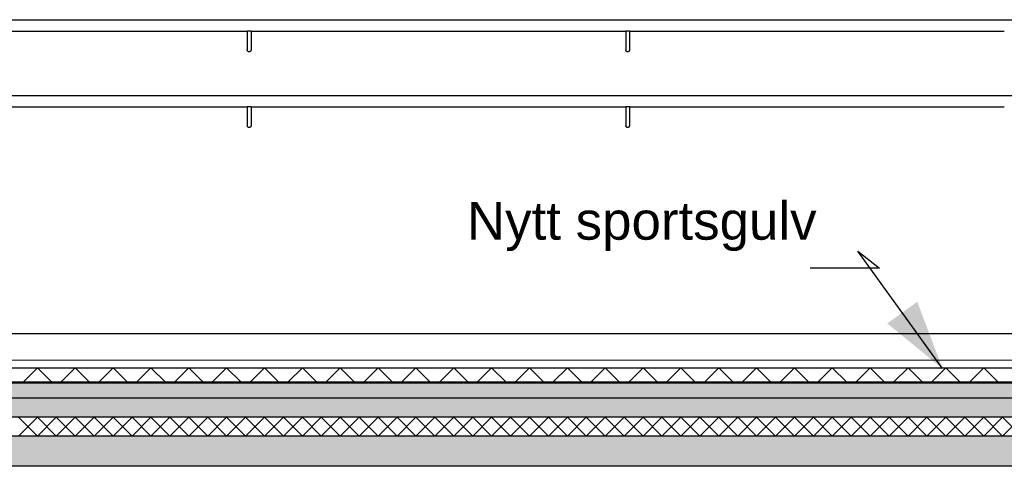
# Model space of a CAD drawing. Header units: millimetres. Extents: x -82116 to -57126, y -2070 to 13065.
# Tile 25 of 74: x -73947 to -71346, y 3540 to 4720. Entities that reach past the tile are written whole.
import ezdxf

# ---------------------------------------------------------------- set-up
doc = ezdxf.new("R2010")
doc.units = ezdxf.units.MM
doc.header["$LTSCALE"] = 0.5
doc.header["$MEASUREMENT"] = 0
doc.linetypes.add('PLINE', pattern=[0])
for name, color, linetype in [('252- Gulv på grunn_ bunnplate', 7, 'Continuous'), ('252- Gulv på grunn_ bunnplate (Skravur)', 7, 'Continuous'), ('253- Oppforet gulv_ påstøp (Skravur)(Nye konstruksjoner)', 7, 'Continuous'), ('253- Oppforet gulv_ påstøp(Nye konstruksjoner)', 7, 'Continuous'), ('27-- Fast inventar(Nye konstruksjoner)', 7, 'Continuous'), ('287- Andre rekkverk_ håndlister og fendere(Nye konstruksjoner)', 7, 'Continuous'), ('832- Tekst bygning(Nye konstruksjoner)', 7, 'Continuous')]:
    doc.layers.add(name, color=color, linetype=linetype)
doc.layers.add('255- Gulvoverflate(Nye konstruksjoner)', color=7, linetype='Continuous', lineweight=0)
doc.styles.add('GENERATED_STYLE_3', font='arial.ttf')
doc.dimstyles.new('GENERATED_STYLE__2', dxfattribs={"dimtxt": 0.18, "dimasz": 182.4, "dimexe": 0.18, "dimexo": 0.0625, "dimgap": 0, "dimtad": 0, "dimtih": 1, "dimtoh": 1, "dimdec": 4, "dimzin": 0, "dimdsep": 46, "dimcen": 0.09, "dimadec": 0, "dimazin": 0, "dimtfac": 1, "dimtdec": 4, "dimtmove": 0, "dimatfit": 3, "dimldrblk": 'ARROWHEAD_5', "dimfxl": 1, "dimtolj": 1, "dimtzin": 0, "dimarcsym": 0})
pattern_1 = [(0, (0, 0), (0, 311.7692), [30, -150]), (0, (90, 155.9), (0, 311.7692), [30, -150]), (60, (0, 0), (-270, 155.8846), [30, -150]), (60, (180, 0), (-270, 155.8846), [30, -150]), (120, (30, 0), (270, 155.8846), [30, -150]), (120, (210, 0), (270, 155.8846), [30, -150]), (0, (0, 30), (0, 60.000002), [0, -60, 0, -90.000004]), (45, (30, 30), (-42.42641, 42.42641), [0, -45, 0, -75.000003])]

# ---------------------------------------------------------------- blocks, each defined once
blk = doc.blocks.new('*X9')
at = {"layer": '252- Gulv på grunn_ bunnplate (Skravur)', "linetype": 'PLINE'}
for p, q in [((-73950, 3620), (-73900, 3670)), ((-73900, 3620), (-73950, 3670)), ((-73900, 3620), (-73850, 3670)), ((-73850, 3620), (-73900, 3670)), ((-73850, 3620), (-73800, 3670)), ((-73800, 3620), (-73850, 3670)), ((-73800, 3620), (-73750, 3670)), ((-73750, 3620), (-73800, 3670)), ((-73750, 3620), (-73700, 3670)), ((-73700, 3620), (-73750, 3670)), ((-73700, 3620), (-73650, 3670)), ((-73650, 3620), (-73700, 3670)), ((-73650, 3620), (-73600, 3670)), ((-73600, 3620), (-73650, 3670)), ((-73600, 3620), (-73550, 3670)), ((-73550, 3620), (-73600, 3670)), ((-73550, 3620), (-73500, 3670)), ((-73500, 3620), (-73550, 3670)), ((-73500, 3620), (-73450, 3670)), ((-73450, 3620), (-73500, 3670)), ((-73450, 3620), (-73400, 3670)), ((-73400, 3620), (-73450, 3670)), ((-73400, 3620), (-73350, 3670)), ((-73350, 3620), (-73400, 3670)), ((-73350, 3620), (-73300, 3670)), ((-73300, 3620), (-73350, 3670)), ((-73300, 3620), (-73250, 3670)), ((-73250, 3620), (-73300, 3670)), ((-73250, 3620), (-73200, 3670)), ((-73200, 3620), (-73250, 3670)), ((-73200, 3620), (-73150, 3670)), ((-73150, 3620), (-73200, 3670)), ((-73150, 3620), (-73100, 3670)), ((-73100, 3620), (-73150, 3670)), ((-73100, 3620), (-73050, 3670)), ((-73050, 3620), (-73100, 3670)), ((-73050, 3620), (-73000, 3670)), ((-73000, 3620), (-73050, 3670)), ((-73000, 3620), (-72950, 3670)), ((-72950, 3620), (-73000, 3670)), ((-72950, 3620), (-72900, 3670)), ((-72900, 3620), (-72950, 3670)), ((-72900, 3620), (-72850, 3670)), ((-72850, 3620), (-72900, 3670)), ((-72850, 3620), (-72800, 3670)), ((-72800, 3620), (-72850, 3670)), ((-72800, 3620), (-72750, 3670)), ((-72750, 3620), (-72800, 3670)), ((-72750, 3620), (-72700, 3670)), ((-72700, 3620), (-72750, 3670)), ((-72700, 3620), (-72650, 3670)), ((-72650, 3620), (-72700, 3670)), ((-72650, 3620), (-72600, 3670)), ((-72600, 3620), (-72650, 3670)), ((-72600, 3620), (-72550, 3670)), ((-72550, 3620), (-72600, 3670)), ((-72550, 3620), (-72500, 3670)), ((-72500, 3620), (-72550, 3670)), ((-72500, 3620), (-72450, 3670)), ((-72450, 3620), (-72500, 3670)), ((-72450, 3620), (-72400, 3670)), ((-72400, 3620), (-72450, 3670)), ((-72400, 3620), (-72350, 3670)), ((-72350, 3620), (-72400, 3670)), ((-72350, 3620), (-72300, 3670)), ((-72300, 3620), (-72350, 3670)), ((-72300, 3620), (-72250, 3670)), ((-72250, 3620), (-72300, 3670)), ((-72250, 3620), (-72200, 3670)), ((-72200, 3620), (-72250, 3670)), ((-72200, 3620), (-72150, 3670)), ((-72150, 3620), (-72200, 3670)), ((-72150, 3620), (-72100, 3670)), ((-72100, 3620), (-72150, 3670)), ((-72100, 3620), (-72050, 3670)), ((-72050, 3620), (-72100, 3670)), ((-72050, 3620), (-72000, 3670)), ((-72000, 3620), (-72050, 3670)), ((-72000, 3620), (-71950, 3670)), ((-71950, 3620), (-72000, 3670)), ((-71950, 3620), (-71900, 3670)), ((-71900, 3620), (-71950, 3670)), ((-71900, 3620), (-71850, 3670)), ((-71850, 3620), (-71900, 3670)), ((-71850, 3620), (-71800, 3670)), ((-71800, 3620), (-71850, 3670)), ((-71800, 3620), (-71750, 3670)), ((-71750, 3620), (-71800, 3670)), ((-71750, 3620), (-71700, 3670)), ((-71700, 3620), (-71750, 3670)), ((-71700, 3620), (-71650, 3670)), ((-71650, 3620), (-71700, 3670)), ((-71650, 3620), (-71600, 3670)), ((-71600, 3620), (-71650, 3670)), ((-71600, 3620), (-71550, 3670)), ((-71550, 3620), (-71600, 3670)), ((-71550, 3620), (-71500, 3670)), ((-71500, 3620), (-71550, 3670)), ((-71500, 3620), (-71450, 3670)), ((-71450, 3620), (-71500, 3670)), ((-71450, 3620), (-71400, 3670)), ((-71400, 3620), (-71450, 3670)), ((-71400, 3620), (-71350, 3670)), ((-71350, 3620), (-71400, 3670)), ((-71350, 3620), (-71300, 3670)), ((-71300, 3620), (-71350, 3670))]:
    blk.add_line(p, q, dxfattribs=at)
blk = doc.blocks.new('*X35')
at = {"layer": '253- Oppforet gulv_ påstøp (Skravur)(Nye konstruksjoner)', "linetype": 'PLINE'}
for p, q in [((-73938, 3762), (-73900, 3800)), ((-73862, 3762), (-73900, 3800)), ((-73838, 3762), (-73800, 3800)), ((-73762, 3762), (-73800, 3800)), ((-73738, 3762), (-73700, 3800)), ((-73662, 3762), (-73700, 3800)), ((-73638, 3762), (-73600, 3800)), ((-73562, 3762), (-73600, 3800)), ((-73538, 3762), (-73500, 3800)), ((-73462, 3762), (-73500, 3800)), ((-73438, 3762), (-73400, 3800)), ((-73362, 3762), (-73400, 3800)), ((-73338, 3762), (-73300, 3800)), ((-73262, 3762), (-73300, 3800)), ((-73238, 3762), (-73200, 3800)), ((-73162, 3762), (-73200, 3800)), ((-73138, 3762), (-73100, 3800)), ((-73062, 3762), (-73100, 3800)), ((-73038, 3762), (-73000, 3800)), ((-72962, 3762), (-73000, 3800)), ((-72938, 3762), (-72900, 3800)), ((-72862, 3762), (-72900, 3800)), ((-72838, 3762), (-72800, 3800)), ((-72762, 3762), (-72800, 3800)), ((-72738, 3762), (-72700, 3800)), ((-72662, 3762), (-72700, 3800)), ((-72638, 3762), (-72600, 3800)), ((-72562, 3762), (-72600, 3800)), ((-72538, 3762), (-72500, 3800)), ((-72462, 3762), (-72500, 3800)), ((-72438, 3762), (-72400, 3800)), ((-72362, 3762), (-72400, 3800)), ((-72338, 3762), (-72300, 3800)), ((-72262, 3762), (-72300, 3800)), ((-72238, 3762), (-72200, 3800)), ((-72162, 3762), (-72200, 3800)), ((-72138, 3762), (-72100, 3800)), ((-72062, 3762), (-72100, 3800)), ((-72038, 3762), (-72000, 3800)), ((-71962, 3762), (-72000, 3800)), ((-71938, 3762), (-71900, 3800)), ((-71862, 3762), (-71900, 3800)), ((-71838, 3762), (-71800, 3800)), ((-71762, 3762), (-71800, 3800)), ((-71738, 3762), (-71700, 3800)), ((-71662, 3762), (-71700, 3800)), ((-71638, 3762), (-71600, 3800)), ((-71562, 3762), (-71600, 3800)), ((-71538, 3762), (-71500, 3800)), ((-71462, 3762), (-71500, 3800)), ((-71438, 3762), (-71400, 3800)), ((-71362, 3762), (-71400, 3800))]:
    blk.add_line(p, q, dxfattribs=at)
blk = doc.blocks.new('ARROWHEAD_5')
at = {"linetype": 'Continuous'}
blk.add_hatch(color=256, dxfattribs=at).paths.add_polyline_path([(-1, 0.2679), (0, 0), (-1, -0.2679)])
blk.add_line((0, 0), (-1, 0), dxfattribs=at)

msp = doc.modelspace()

# ---------------------------------------------------------------- hatches: boundary and pattern name
at = {"layer": '252- Gulv på grunn_ bunnplate (Skravur)', "linetype": 'Continuous'}
h = msp.add_hatch(dxfattribs=at)
h.set_pattern_fill('Betong_strukturell', color=256, style=0, pattern_type=2)
h.set_pattern_definition(pattern_1)
h.paths.add_polyline_path([(-77673.2, 3720), (-77673.2, 3670), (-68938.2, 3670), (-68938.2, 3720)])
h = msp.add_hatch(dxfattribs=at)
h.set_pattern_fill('Betong_strukturell', color=256, style=0, pattern_type=2)
h.set_pattern_definition(pattern_1)
h.paths.add_polyline_path([(-77588.2, 3540), (-68938.2, 3540), (-68938.2, 3620), (-77588.2, 3620)])
at = {"layer": '253- Oppforet gulv_ påstøp (Skravur)(Nye konstruksjoner)', "linetype": 'Continuous'}
h = msp.add_hatch(dxfattribs=at)
h.set_pattern_fill('Linjer_200_mm', color=256, style=0, pattern_type=2)
h.set_pattern_definition([(0, (0, 0), (0, 200), [])])
h.paths.add_polyline_path([(-77653.7, 3800), (-68938.2, 3800), (-68938.2, 3820), (-77653.7, 3820)])
msp.add_hatch(color=256, dxfattribs=at).paths.add_polyline_path([(-68938.2, 3762), (-77653.7, 3762), (-77653.7, 3760), (-68938.2, 3760)])
h = msp.add_hatch(dxfattribs=at)
h.set_pattern_fill('Betong_lett', color=256, style=0, pattern_type=2)
h.set_pattern_definition([(0, (0, 0), (0, 389.7114), [24.375, -200.625]), (0, (112.5, 194.86), (0, 389.7114), [24.375, -200.625]), (60, (0, 0), (-337.5, 194.8557), [24.375, -200.625]), (60, (225, 0), (-337.5, 194.8557), [24.375, -200.625]), (120, (24.37, 0), (337.5, 194.8557), [24.375, -200.625]), (120, (249.38, 0), (337.5, 194.8557), [24.375, -200.625]), (0, (0, 37.5), (0, 75), [0, -75, 0, -112.5]), (45, (37.5, 37.5), (-53.03301, 53.03301), [0, -56.25, 0, -93.75])])
h.paths.add_polyline_path([(-77653.7, 3760), (-77653.7, 3720), (-68938.2, 3720), (-68938.2, 3760)])

# ---------------------------------------------------------------- linework, layer by layer
at = {"layer": '252- Gulv på grunn_ bunnplate', "linetype": 'PLINE'}
for p, q in [((-68938.2, 3720), (-77653.7, 3720)), ((-68938.2, 3670), (-77588.2, 3670)), ((-68938.2, 3620), (-77588.2, 3620)), ((-68938.2, 3540), (-77588.2, 3540))]:
    msp.add_line(p, q, dxfattribs=at)
at = {"layer": '253- Oppforet gulv_ påstøp(Nye konstruksjoner)', "linetype": 'PLINE'}
for p, q in [((-68938.2, 3762), (-77653.7, 3762)), ((-68938.2, 3760), (-77653.7, 3760))]:
    msp.add_line(p, q, dxfattribs=at)
at = {"layer": '255- Gulvoverflate(Nye konstruksjoner)', "linetype": 'PLINE'}
for p, q in [((-68938.2, 3800), (-77653.7, 3800)), ((-68938.2, 3820), (-77605.7, 3820))]:
    msp.add_line(p, q, dxfattribs=at)
at = {"layer": '27-- Fast inventar(Nye konstruksjoner)', "linetype": 'PLINE'}
msp.add_line((-68938.2, 3890), (-77605.7, 3890), dxfattribs=at)
at = {"layer": '287- Andre rekkverk_ håndlister og fendere(Nye konstruksjoner)', "linetype": 'PLINE'}
for p, q in [((-77605.7, 4720), (-69018.2, 4720)), ((-74335.7, 4690), (-73345.7, 4690)), ((-73345.6, 4690), (-73345.7, 4690)), ((-73345.7, 4690), (-73345.7, 4670)), ((-73345.4, 4690), (-73345.6, 4690)), ((-73345, 4690), (-73345.4, 4690)), ((-73344.5, 4690), (-73345, 4690)), ((-73343.9, 4690), (-73344.5, 4690)), ((-73343.2, 4690), (-73343.9, 4690)), ((-73342.4, 4690), (-73343.2, 4690)), ((-73341.5, 4690), (-73342.4, 4690)), ((-73340.7, 4690), (-73341.5, 4690)), ((-73339.8, 4690), (-73340.7, 4690)), ((-73338.9, 4690), (-73339.8, 4690)), ((-73338.2, 4690), (-73338.9, 4690)), ((-73337.4, 4690), (-73338.2, 4690)), ((-73336.8, 4690), (-73337.4, 4690)), ((-73336.3, 4690), (-73336.8, 4690)), ((-73336, 4690), (-73336.3, 4690)), ((-73335.7, 4690), (-73336, 4690)), ((-73335.7, 4690), (-73335.7, 4690)), ((-73335.7, 4690), (-73335.7, 4670)), ((-73335.7, 4690), (-72345.7, 4690)), ((-72345.6, 4690), (-72345.7, 4690)), ((-72345.7, 4690), (-72345.7, 4670)), ((-72345.4, 4690), (-72345.6, 4690)), ((-72345, 4690), (-72345.4, 4690)), ((-72344.5, 4690), (-72345, 4690)), ((-72343.9, 4690), (-72344.5, 4690)), ((-72343.2, 4690), (-72343.9, 4690)), ((-72342.4, 4690), (-72343.2, 4690)), ((-72341.5, 4690), (-72342.4, 4690)), ((-72340.7, 4690), (-72341.5, 4690)), ((-72339.8, 4690), (-72340.7, 4690)), ((-72338.9, 4690), (-72339.8, 4690)), ((-72338.2, 4690), (-72338.9, 4690)), ((-72337.4, 4690), (-72338.2, 4690)), ((-72336.8, 4690), (-72337.4, 4690)), ((-72336.3, 4690), (-72336.8, 4690)), ((-72336, 4690), (-72336.3, 4690)), ((-72335.7, 4690), (-72336, 4690)), ((-72335.7, 4690), (-72335.7, 4690)), ((-72335.7, 4690), (-72335.7, 4670)), ((-72335.7, 4690), (-71345.7, 4690)), ((-73345.7, 4670), (-73345.7, 4664.8)), ((-73345.7, 4664.8), (-73345.7, 4659.7)), ((-73345.7, 4659.7), (-73345.7, 4655)), ((-73335.7, 4670), (-73335.7, 4664.8)), ((-73335.7, 4664.8), (-73335.7, 4659.7)), ((-73335.7, 4659.7), (-73335.7, 4655)), ((-72345.7, 4670), (-72345.7, 4664.8)), ((-72345.7, 4664.8), (-72345.7, 4659.7)), ((-72345.7, 4659.7), (-72345.7, 4655)), ((-72335.7, 4670), (-72335.7, 4664.8)), ((-72335.7, 4664.8), (-72335.7, 4659.7)), ((-72335.7, 4659.7), (-72335.7, 4655)), ((-73345.7, 4655), (-73345.7, 4650.7)), ((-73345.7, 4650.7), (-73345.7, 4647)), ((-73345.7, 4647), (-73345.7, 4644)), ((-73345.7, 4644), (-73345.7, 4641.8)), ((-73345.7, 4641.8), (-73345.7, 4640.5)), ((-73345.7, 4640.5), (-73345.7, 4640)), ((-73345.6, 4639.1), (-73345.7, 4640)), ((-73345.4, 4638.3), (-73345.6, 4639.1)), ((-73345, 4637.5), (-73345.4, 4638.3)), ((-73344.5, 4636.8), (-73345, 4637.5)), ((-73343.9, 4636.2), (-73344.5, 4636.8)), ((-73343.2, 4635.7), (-73343.9, 4636.2)), ((-73342.4, 4635.3), (-73343.2, 4635.7)), ((-73341.5, 4635.1), (-73342.4, 4635.3)), ((-73340.7, 4635), (-73341.5, 4635.1)), ((-73339.8, 4635.1), (-73340.7, 4635)), ((-73338.9, 4635.3), (-73339.8, 4635.1)), ((-73338.2, 4635.7), (-73338.9, 4635.3)), ((-73337.4, 4636.2), (-73338.2, 4635.7)), ((-73336.8, 4636.8), (-73337.4, 4636.2)), ((-73336.3, 4637.5), (-73336.8, 4636.8)), ((-73336, 4638.3), (-73336.3, 4637.5)), ((-73335.7, 4639.1), (-73336, 4638.3)), ((-73335.7, 4655), (-73335.7, 4650.7)), ((-73335.7, 4650.7), (-73335.7, 4647)), ((-73335.7, 4647), (-73335.7, 4644)), ((-73335.7, 4644), (-73335.7, 4641.8)), ((-73335.7, 4641.8), (-73335.7, 4640.5)), ((-73335.7, 4640.5), (-73335.7, 4640)), ((-73335.7, 4640), (-73335.7, 4639.1)), ((-72345.7, 4655), (-72345.7, 4650.7)), ((-72345.7, 4650.7), (-72345.7, 4647)), ((-72345.7, 4647), (-72345.7, 4644)), ((-72345.7, 4644), (-72345.7, 4641.8)), ((-72345.7, 4641.8), (-72345.7, 4640.5)), ((-72345.7, 4640.5), (-72345.7, 4640)), ((-72345.6, 4639.1), (-72345.7, 4640)), ((-72345.4, 4638.3), (-72345.6, 4639.1)), ((-72345, 4637.5), (-72345.4, 4638.3)), ((-72344.5, 4636.8), (-72345, 4637.5)), ((-72343.9, 4636.2), (-72344.5, 4636.8)), ((-72343.2, 4635.7), (-72343.9, 4636.2)), ((-72342.4, 4635.3), (-72343.2, 4635.7)), ((-72341.5, 4635.1), (-72342.4, 4635.3)), ((-72340.7, 4635), (-72341.5, 4635.1)), ((-72339.8, 4635.1), (-72340.7, 4635)), ((-72338.9, 4635.3), (-72339.8, 4635.1)), ((-72338.2, 4635.7), (-72338.9, 4635.3)), ((-72337.4, 4636.2), (-72338.2, 4635.7)), ((-72336.8, 4636.8), (-72337.4, 4636.2)), ((-72336.3, 4637.5), (-72336.8, 4636.8)), ((-72336, 4638.3), (-72336.3, 4637.5)), ((-72335.7, 4639.1), (-72336, 4638.3)), ((-72335.7, 4655), (-72335.7, 4650.7)), ((-72335.7, 4650.7), (-72335.7, 4647)), ((-72335.7, 4647), (-72335.7, 4644)), ((-72335.7, 4644), (-72335.7, 4641.8)), ((-72335.7, 4641.8), (-72335.7, 4640.5)), ((-72335.7, 4640.5), (-72335.7, 4640)), ((-72335.7, 4640), (-72335.7, 4639.1)), ((-77605.7, 4520), (-69018.2, 4520)), ((-74335.7, 4490), (-73345.7, 4490)), ((-73345.6, 4490), (-73345.7, 4490)), ((-73345.7, 4490), (-73345.7, 4470)), ((-73345.4, 4490), (-73345.6, 4490)), ((-73345, 4490), (-73345.4, 4490)), ((-73344.5, 4490), (-73345, 4490)), ((-73343.9, 4490), (-73344.5, 4490)), ((-73343.2, 4490), (-73343.9, 4490)), ((-73342.4, 4490), (-73343.2, 4490)), ((-73341.5, 4490), (-73342.4, 4490)), ((-73340.7, 4490), (-73341.5, 4490)), ((-73339.8, 4490), (-73340.7, 4490)), ((-73338.9, 4490), (-73339.8, 4490)), ((-73338.2, 4490), (-73338.9, 4490)), ((-73337.4, 4490), (-73338.2, 4490)), ((-73336.8, 4490), (-73337.4, 4490)), ((-73336.3, 4490), (-73336.8, 4490)), ((-73336, 4490), (-73336.3, 4490)), ((-73335.7, 4490), (-73336, 4490)), ((-73335.7, 4490), (-73335.7, 4490)), ((-73335.7, 4490), (-73335.7, 4470)), ((-73335.7, 4490), (-72345.7, 4490)), ((-72345.6, 4490), (-72345.7, 4490)), ((-72345.7, 4490), (-72345.7, 4470)), ((-72345.4, 4490), (-72345.6, 4490)), ((-72345, 4490), (-72345.4, 4490)), ((-72344.5, 4490), (-72345, 4490)), ((-72343.9, 4490), (-72344.5, 4490)), ((-72343.2, 4490), (-72343.9, 4490)), ((-72342.4, 4490), (-72343.2, 4490)), ((-72341.5, 4490), (-72342.4, 4490)), ((-72340.7, 4490), (-72341.5, 4490)), ((-72339.8, 4490), (-72340.7, 4490)), ((-72338.9, 4490), (-72339.8, 4490)), ((-72338.2, 4490), (-72338.9, 4490)), ((-72337.4, 4490), (-72338.2, 4490)), ((-72336.8, 4490), (-72337.4, 4490)), ((-72336.3, 4490), (-72336.8, 4490)), ((-72336, 4490), (-72336.3, 4490)), ((-72335.7, 4490), (-72336, 4490)), ((-72335.7, 4490), (-72335.7, 4490)), ((-72335.7, 4490), (-72335.7, 4470)), ((-72335.7, 4490), (-71345.7, 4490)), ((-73345.7, 4470), (-73345.7, 4464.8)), ((-73345.7, 4464.8), (-73345.7, 4459.7)), ((-73345.7, 4459.7), (-73345.7, 4455)), ((-73345.7, 4455), (-73345.7, 4450.7)), ((-73345.7, 4450.7), (-73345.7, 4447)), ((-73335.7, 4470), (-73335.7, 4464.8)), ((-73335.7, 4464.8), (-73335.7, 4459.7)), ((-73335.7, 4459.7), (-73335.7, 4455)), ((-73335.7, 4455), (-73335.7, 4450.7)), ((-73335.7, 4450.7), (-73335.7, 4447)), ((-72345.7, 4470), (-72345.7, 4464.8)), ((-72345.7, 4464.8), (-72345.7, 4459.7)), ((-72345.7, 4459.7), (-72345.7, 4455)), ((-72345.7, 4455), (-72345.7, 4450.7)), ((-72345.7, 4450.7), (-72345.7, 4447)), ((-72335.7, 4470), (-72335.7, 4464.8)), ((-72335.7, 4464.8), (-72335.7, 4459.7)), ((-72335.7, 4459.7), (-72335.7, 4455)), ((-72335.7, 4455), (-72335.7, 4450.7)), ((-72335.7, 4450.7), (-72335.7, 4447)), ((-73345.7, 4447), (-73345.7, 4444)), ((-73345.7, 4444), (-73345.7, 4441.8)), ((-73345.7, 4441.8), (-73345.7, 4440.5)), ((-73345.7, 4440.5), (-73345.7, 4440)), ((-73345.6, 4439.1), (-73345.7, 4440)), ((-73345.4, 4438.3), (-73345.6, 4439.1)), ((-73345, 4437.5), (-73345.4, 4438.3)), ((-73344.5, 4436.8), (-73345, 4437.5)), ((-73343.9, 4436.2), (-73344.5, 4436.8)), ((-73343.2, 4435.7), (-73343.9, 4436.2)), ((-73342.4, 4435.3), (-73343.2, 4435.7)), ((-73341.5, 4435.1), (-73342.4, 4435.3)), ((-73340.7, 4435), (-73341.5, 4435.1)), ((-73339.8, 4435.1), (-73340.7, 4435)), ((-73338.9, 4435.3), (-73339.8, 4435.1)), ((-73338.2, 4435.7), (-73338.9, 4435.3)), ((-73337.4, 4436.2), (-73338.2, 4435.7)), ((-73336.8, 4436.8), (-73337.4, 4436.2)), ((-73336.3, 4437.5), (-73336.8, 4436.8)), ((-73336, 4438.3), (-73336.3, 4437.5)), ((-73335.7, 4439.1), (-73336, 4438.3)), ((-73335.7, 4447), (-73335.7, 4444)), ((-73335.7, 4444), (-73335.7, 4441.8)), ((-73335.7, 4441.8), (-73335.7, 4440.5)), ((-73335.7, 4440.5), (-73335.7, 4440)), ((-73335.7, 4440), (-73335.7, 4439.1)), ((-72345.7, 4447), (-72345.7, 4444)), ((-72345.7, 4444), (-72345.7, 4441.8)), ((-72345.7, 4441.8), (-72345.7, 4440.5)), ((-72345.7, 4440.5), (-72345.7, 4440)), ((-72345.6, 4439.1), (-72345.7, 4440)), ((-72345.4, 4438.3), (-72345.6, 4439.1)), ((-72345, 4437.5), (-72345.4, 4438.3)), ((-72344.5, 4436.8), (-72345, 4437.5)), ((-72343.9, 4436.2), (-72344.5, 4436.8)), ((-72343.2, 4435.7), (-72343.9, 4436.2)), ((-72342.4, 4435.3), (-72343.2, 4435.7)), ((-72341.5, 4435.1), (-72342.4, 4435.3)), ((-72340.7, 4435), (-72341.5, 4435.1)), ((-72339.8, 4435.1), (-72340.7, 4435)), ((-72338.9, 4435.3), (-72339.8, 4435.1)), ((-72338.2, 4435.7), (-72338.9, 4435.3)), ((-72337.4, 4436.2), (-72338.2, 4435.7)), ((-72336.8, 4436.8), (-72337.4, 4436.2)), ((-72336.3, 4437.5), (-72336.8, 4436.8)), ((-72336, 4438.3), (-72336.3, 4437.5)), ((-72335.7, 4439.1), (-72336, 4438.3)), ((-72335.7, 4447), (-72335.7, 4444)), ((-72335.7, 4444), (-72335.7, 4441.8)), ((-72335.7, 4441.8), (-72335.7, 4440.5)), ((-72335.7, 4440.5), (-72335.7, 4440)), ((-72335.7, 4440), (-72335.7, 4439.1))]:
    msp.add_line(p, q, dxfattribs=at)

# ---------------------------------------------------------------- block references
at = {"layer": '252- Gulv på grunn_ bunnplate'}
msp.add_blockref('*X9', (0, 0), dxfattribs=at)
at = {"layer": '253- Oppforet gulv_ påstøp(Nye konstruksjoner)'}
msp.add_blockref('*X35', (0, 0), dxfattribs=at)

# ---------------------------------------------------------------- texts
at = {"layer": '832- Tekst bygning(Nye konstruksjoner)', "linetype": 'Continuous', "insert": (-72765.2, 4108.6), "char_height": 100, "attachment_point": 7, "style": 'GENERATED_STYLE_3'}
msp.add_mtext('\\A1;{\\pql;\\fArial|b0|i0|c0|p0;\\W1.000000;Nytt \\fArial|b0|i0|c0|p0;\\W1.000000;sportsgulv}', dxfattribs=at)

# ---------------------------------------------------------------- leaders
at = {"layer": '832- Tekst bygning(Nye konstruksjoner)', "linetype": 'PLINE', "annotation_type": 0, "has_hookline": 1, "hookline_direction": 1, "text_width": 910.9}
msp.add_leader([(-71508.7, 3798), (-71732.3, 4108.6), (-71675.8, 4063.1), (-71858.2, 4063.1)], dimstyle='GENERATED_STYLE__2', dxfattribs=at)

doc.saveas('drawing.dxf')
